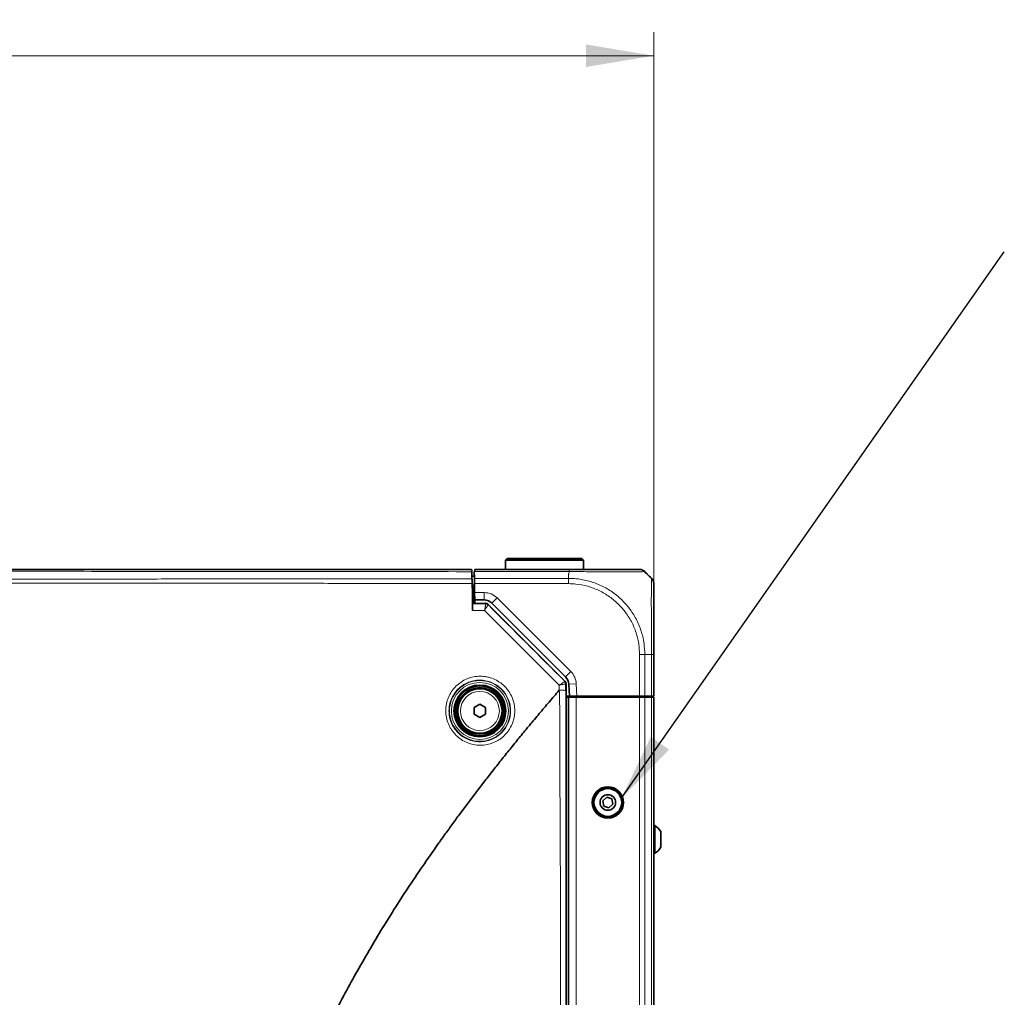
# Model space of a CAD drawing. Header units: millimetres. Extents: x 0 to 1118, y 0 to 864.
# Tile 195 of 256: x 499 to 566, y 504 to 570. Entities that reach past the tile are written whole.
import ezdxf

# ---------------------------------------------------------------- set-up
doc = ezdxf.new("R2010")
doc.units = ezdxf.units.MM
doc.styles.add('SLDTEXTSTYLE0', font='TXT', dxfattribs={"width": 0.605})
doc.dimstyles.new('SLDDIMSTYLE1', dxfattribs={"dimtxt": 3.175, "dimasz": 4.572, "dimexe": 0, "dimexo": 0.0625, "dimgap": 0.79375, "dimtad": 0, "dimtih": 1, "dimtoh": 1, "dimdec": 1, "dimlfac": 4, "dimrnd": 1e-09, "dimzin": 4, "dimdsep": 46, "dimtxsty": 'SLDTEXTSTYLE0', "dimsah": 1, "dimcen": 0.09, "dimadec": 0, "dimazin": 1, "dimtfac": 1, "dimtofl": 0, "dimtmove": 0, "dimatfit": 3, "dimfxl": 1, "dimfrac": 2, "dimtolj": 1, "dimtzin": 12, "dimarcsym": 0})
doc.dimstyles.new('SLDDIMSTYLE4', dxfattribs={"dimtxt": 0.18, "dimasz": 4.572, "dimexe": 0, "dimexo": 0.0625, "dimgap": 0, "dimtad": 0, "dimtih": 1, "dimtoh": 1, "dimdec": 0, "dimrnd": 1e-09, "dimzin": 0, "dimdsep": 46, "dimtxsty": 'Standard', "dimsah": 1, "dimcen": 0.09, "dimadec": 0, "dimazin": 0, "dimtfac": 4.572, "dimtdec": 0, "dimtofl": 0, "dimtmove": 0, "dimatfit": 3, "dimfxl": 1, "dimfrac": 2, "dimtolj": 1, "dimtzin": 0, "dimarcsym": 0})

# ---------------------------------------------------------------- blocks, each defined once
blk = doc.blocks.new('_D_10')
at = {"color": 7, "linetype": 'Continuous', "lineweight": 0}
for p, q in [((464.089, 570.412), (462.997, 570.412)), ((462.997, 570.412), (462.997, 565.54)), ((472.577, 570.412), (473.669, 570.412)), ((473.669, 570.412), (473.669, 565.54)), ((383.501, 529.101), (383.501, 569.576)), ((542.251, 529.101), (542.251, 569.576)), ((383.501, 567.976), (450.265, 567.976)), ((542.251, 567.976), (475.486, 567.976)), ((462.997, 565.54), (464.089, 565.54)), ((473.669, 565.54), (472.577, 565.54))]:
    blk.add_line(p, q, dxfattribs=at)
at = {"color": 7, "linetype": 'Continuous', "lineweight": 18}
for points in [[(383.501, 567.976), (388.073, 567.214), (388.073, 568.738)], [(542.251, 567.976), (537.679, 568.738), (537.679, 567.214)]]:
    blk.add_solid(points, dxfattribs=at)
at = {"color": 7, "linetype": 'Continuous', "lineweight": 18, "char_height": 3.175, "attachment_point": 1, "style": 'SLDTEXTSTYLE0'}
for s, insert in [('635.0', (450.992, 569.632)), ('25.0', (464.089, 569.632))]:
    blk.add_mtext(s, dxfattribs=dict(at, insert=insert))

msp = doc.modelspace()

# ---------------------------------------------------------------- linework, layer by layer
at = {"color": 7, "linetype": 'Continuous', "lineweight": 35}
for p, q in [((532.3633, 534.0014), (532.2383, 533.8764)), ((532.2383, 533.8764), (532.2383, 533.2514)), ((534.8758, 533.8764), (532.2383, 533.8764)), ((532.3633, 534.0014), (534.8758, 534.0014)), ((534.8758, 534.0014), (537.3883, 534.0014)), ((537.5133, 533.8764), (534.8758, 533.8764)), ((537.5133, 533.8764), (537.3883, 534.0014)), ((537.5133, 533.2514), (537.5133, 533.8764)), ((529.9376, 533.2514), (529.946, 533.2514)), ((529.9512, 533.1015), (529.9678, 532.6249)), ((530.1383, 533.105), (530.1234, 533.105)), ((530.1234, 533.105), (530.1314, 532.6479)), ((530.1532, 533.105), (530.1383, 533.105)), ((530.1532, 533.105), (530.1558, 533.2514)), ((530.1558, 533.2514), (536.5263, 533.2514)), ((541.8081, 532.9441), (542.1044, 532.6479)), ((530.1287, 532.8014), (529.9627, 532.8014)), ((530.1376, 532.2943), (530.1314, 532.6479)), ((530.1482, 531.6889), (530.1376, 532.2943)), ((529.9985, 531.7514), (529.9983, 531.7514)), ((530.0117, 531.7514), (529.9987, 531.7514)), ((530.014, 531.6514), (530.0883, 531.6514)), ((530.0883, 532.1764), (530.1397, 532.1764)), ((530.0883, 531.6764), (530.0883, 532.1764)), ((530.1484, 531.6764), (530.0883, 531.6764)), ((530.0883, 530.9515), (530.0883, 531.6764)), ((530.1383, 532.2514), (530.137, 532.1764)), ((530.1569, 531.1889), (530.1482, 531.6889)), ((530.0057, 530.9463), (530.0108, 530.9514)), ((530.0883, 531.3764), (530.0113, 531.3764)), ((530.7902, 531.1889), (530.1569, 531.1889)), ((530.1569, 531.1889), (530.161, 530.9517)), ((530.8247, 530.9529), (530.3865, 530.9521)), ((530.8247, 530.9529), (530.8802, 530.9639)), ((536.2973, 525.9925), (531.3205, 530.9693)), ((531.0569, 530.8907), (536.2526, 525.695)), ((542.2508, 527.5009), (542.2508, 524.6764)), ((536.3258, 525.5182), (536.3258, 445.9846)), ((536.5591, 524.6764), (536.5159, 525.5014)), ((536.5591, 524.6764), (536.3258, 524.6764)), ((536.3258, 524.6264), (536.4792, 524.6264)), ((536.4792, 524.6264), (536.5008, 524.6264)), ((536.5008, 446.8764), (536.5008, 524.6264)), ((536.5008, 524.6264), (537.0008, 524.6264)), ((537.0598, 524.6764), (536.5591, 524.6764)), ((537.0008, 524.6264), (541.2937, 524.6264)), ((537.0383, 524.6264), (537.0383, 524.6764)), ((541.2937, 524.6764), (537.0598, 524.6764)), ((537.5383, 524.6764), (537.5383, 524.6264)), ((537.7017, 524.6264), (537.7008, 524.6764)), ((540.5, 524.6264), (540.5009, 524.6764)), ((541.1008, 524.6764), (541.1008, 524.6264)), ((541.2258, 524.6264), (541.2258, 524.6764)), ((541.2517, 524.6264), (541.2508, 524.6764)), ((541.6473, 524.6764), (541.2937, 524.6764)), ((541.2937, 524.6264), (541.6473, 524.6264)), ((542.1044, 524.6764), (541.6473, 524.6764)), ((541.6473, 524.6264), (542.1044, 524.6264)), ((541.725, 524.6264), (541.7258, 524.6764)), ((541.7289, 524.6764), (541.7289, 524.6264)), ((541.7733, 524.6764), (541.7733, 524.6264)), ((542.2508, 524.6764), (542.1044, 524.6764)), ((542.1044, 524.6264), (542.2508, 524.6264)), ((542.2508, 446.8764), (542.2508, 524.6264)), ((530.1133, 523.9126), (530.5008, 524.1364)), ((530.1133, 523.4652), (530.1133, 523.9126)), ((530.5008, 524.1364), (530.8883, 523.9126)), ((530.8883, 523.9126), (530.8883, 523.4652)), ((530.5008, 523.2415), (530.1133, 523.4652)), ((530.8883, 523.4652), (530.5008, 523.2415)), ((539.0772, 517.8552), (538.8064, 517.6167)), ((538.8064, 517.6167), (538.8776, 517.2629)), ((539.4191, 517.7399), (539.0772, 517.8552)), ((539.4903, 517.3862), (539.4191, 517.7399)), ((538.8776, 517.2629), (539.2195, 517.1477)), ((539.2195, 517.1477), (539.4903, 517.3862)), ((542.3158, 515.9389), (542.2508, 515.9389)), ((542.3158, 514.0639), (542.3158, 515.9389)), ((542.7208, 514.4737), (542.7208, 515.5292)), ((542.2508, 514.0639), (542.3158, 514.0639))]:
    msp.add_line(p, q, dxfattribs=at)
at = {"color": 7, "linetype": 'Continuous', "lineweight": 18}
for p, q in [((536.5288, 533.105), (530.1532, 533.105)), ((536.5008, 532.9441), (536.5008, 532.6479)), ((530.1314, 532.6479), (536.5008, 532.6479)), ((536.5003, 532.2943), (530.1376, 532.2943)), ((530.1383, 532.2514), (529.9825, 532.2514)), ((530.1383, 532.2514), (530.1383, 532.1764)), ((530.1482, 531.6889), (530.7902, 531.6889)), ((530.7902, 531.1889), (530.7902, 531.6889)), ((530.8735, 530.9479), (530.8802, 530.9639)), ((531.3205, 530.9693), (531.6741, 531.3228)), ((531.6741, 531.3228), (536.6508, 526.346)), ((531.0569, 530.8907), (531.0503, 530.8747)), ((541.2937, 524.6764), (541.2937, 527.5009)), ((542.1044, 527.5014), (541.6472, 527.5014)), ((541.6473, 527.5013), (541.6473, 524.6764)), ((542.1044, 524.6764), (542.1044, 527.5013)), ((536.2973, 525.9925), (536.6508, 526.346)), ((536.2405, 525.69), (536.2526, 525.695)), ((535.8594, 525.0842), (535.859, 525.4311)), ((536.3258, 525.5182), (536.3137, 525.5132)), ((536.5159, 525.5014), (537.0152, 525.5276)), ((537.0152, 525.5276), (537.0598, 524.6764)), ((537.0008, 446.8764), (537.0008, 524.6264)), ((541.2937, 446.8764), (541.2937, 524.6264)), ((541.6473, 446.8764), (541.6473, 524.6264)), ((542.1044, 446.8764), (542.1044, 524.6264))]:
    msp.add_line(p, q, dxfattribs=at)
for radius in [2.0521, 1.9272, 1.3179]:
    msp.add_circle((530.5008, 523.6889), radius, dxfattribs=at)
at = {"color": 7, "linetype": 'Continuous', "lineweight": 35}
for centre, radius in [((530.5008, 523.6889), 1.75), ((530.5008, 523.6889), 1.6875), ((530.5008, 523.6889), 1.575), ((530.5008, 523.6889), 1.5), ((539.1483, 517.5014), 1.0625), ((539.1483, 517.5014), 0.9838), ((539.1483, 517.5014), 0.9375), ((539.1483, 517.5014), 0.5278)]:
    msp.add_circle(centre, radius, dxfattribs=at)
at = {"color": 7, "linetype": 'Continuous', "lineweight": 18}
for centre, radius, start, end in [((529.9343, 533.2394), 0.0124, 16.545577, 75.015469), ((530.7902, 530.4389), 1.25, 45, 90), ((530.8735, 530.6978), 0.25, 45.007476, 89.992524), ((535.7669, 525.4622), 1.25, 3, 45), ((536.0637, 525.5132), 0.25, 0.007476, 44.992524)]:
    msp.add_arc(centre, radius, start, end, dxfattribs=at)
at = {"color": 7, "linetype": 'Continuous', "lineweight": 35}
for centre, radius, start, end in [((530.7902, 530.4389), 0.75, 45, 90), ((530.8748, 530.6976), 0.249, 45.11177, 89.909848), ((536.0637, 525.5132), 0.25, 0.012968, 44.985808), ((535.7669, 525.4622), 0.75, 3, 45), ((541.7771, 515.0014), 1.0813, 29.216202, 60.117852), ((541.7771, 515.0014), 1.0812, 299.882148, 330.783798)]:
    msp.add_arc(centre, radius, start, end, dxfattribs=at)
for centre, major_axis in [((530.8801, 530.7139), (0.0957, 0.231)), ((536.0758, 525.5182), (0.231, 0.0957))]:
    msp.add_ellipse(centre, major_axis=major_axis, ratio=0.9998216, start_param=5.8905493, end_param=6.6758213, dxfattribs=at)
at = {"color": 7, "linetype": 'Continuous', "lineweight": 18}
for points, knots in [([(529.9512, 533.1015), (527.1298, 533.1037), (524.3156, 533.1065), (518.7058, 533.1114), (515.9089, 533.1137), (510.3349, 533.1188), (507.5568, 533.1216), (502.0125, 533.127), (499.2462, 533.1297), (493.7114, 533.1348), (490.9426, 533.1373), (486.7764, 533.1406), (485.3854, 533.1416), (482.5973, 533.1435), (481.1999, 533.1444), (478.4, 533.146), (476.9973, 533.1467), (474.1853, 533.1479), (472.7756, 533.1484), (469.9511, 533.1492), (468.537, 533.1495), (465.7049, 533.1499), (464.289, 533.15), (461.4579, 533.15), (460.0427, 533.1499), (457.2127, 533.1495), (455.7976, 533.1492), (452.9749, 533.1484), (451.5665, 533.1479), (448.755, 533.1467), (447.3516, 533.146), (443.15, 533.1436), (440.3626, 533.1416), (434.8073, 533.1372), (432.0389, 533.1348), (426.5041, 533.1297), (423.7378, 533.127), (418.1933, 533.1216), (415.4151, 533.1188), (411.2348, 533.115), (409.8392, 533.1138), (407.0431, 533.1114), (405.6423, 533.1102), (401.4347, 533.1065), (398.6218, 533.1037), (395.8005, 533.1015)], [0, 0, 0, 0, 0.0625, 0.0625, 0.125, 0.125, 0.1875, 0.1875, 0.25, 0.25, 0.3125, 0.3125, 0.34375, 0.34375, 0.375, 0.375, 0.40625, 0.40625, 0.4375, 0.4375, 0.46875, 0.46875, 0.5, 0.5, 0.53125, 0.53125, 0.5625, 0.5625, 0.59375, 0.59375, 0.625, 0.625, 0.6875, 0.6875, 0.75, 0.75, 0.8125, 0.8125, 0.875, 0.875, 0.90625, 0.90625, 0.9375, 0.9375, 1, 1, 1, 1]), ([(536.5007, 532.9441), (536.5022, 532.9467), (536.5111, 532.962), (536.5211, 533.0163), (536.5255, 533.0674), (536.5288, 533.1049)], [0, 0, 0, 0, 0.05123887, 0.3045526, 1, 1, 1, 1]), ([(541.6474, 533.1049), (541.6415, 533.1049), (541.6256, 533.1047), (541.4809, 533.1013), (541.1757, 533.0955), (540.7296, 533.0903), (540.1186, 533.0883), (539.3787, 533.0908), (538.5443, 533.0968), (537.6146, 533.1033), (536.9241, 533.1043), (536.5288, 533.1049)], [0, 0, 0, 0, 0.0627052, 0.17058, 0.281665, 0.3894284, 0.5004168, 0.6352696, 0.7422845, 0.8524245, 1, 1, 1, 1]), ([(529.979, 532.3049), (527.1551, 532.3068), (524.3405, 532.3102), (520.1313, 532.3138), (518.7302, 532.3149), (515.9325, 532.3168), (514.5364, 532.3175), (511.7489, 532.3199), (510.3574, 532.3215), (507.5784, 532.3246), (506.1908, 532.3261), (503.4187, 532.3294), (502.0341, 532.3312), (499.2663, 532.3345), (497.883, 532.3359), (493.7321, 532.3405), (490.9633, 532.3439), (486.7959, 532.3483), (485.4044, 532.3498), (482.6145, 532.3528), (481.2162, 532.3544), (478.4136, 532.3567), (477.0091, 532.3575), (474.1925, 532.3594), (472.7816, 532.3604), (469.9552, 532.3617), (468.5392, 532.3618), (465.7039, 532.3625), (464.2847, 532.3629), (461.4494, 532.3629), (460.0325, 532.3624), (457.2004, 532.3618), (455.7846, 532.3616), (452.957, 532.3604), (451.5461, 532.3594), (448.7294, 532.3575), (447.325, 532.3568), (444.5233, 532.3544), (443.126, 532.3528), (440.3368, 532.3497), (438.9449, 532.3482), (434.7774, 532.3438), (432.0091, 532.3405), (427.8585, 532.3359), (426.4754, 532.3345), (423.7078, 532.3312), (422.3233, 532.3294), (419.5515, 532.326), (418.1642, 532.3246), (415.3854, 532.3215), (413.9937, 532.3199), (409.8134, 532.3164), (407.019, 532.315), (401.4107, 532.3102), (398.5969, 532.3068), (395.7727, 532.3049)], [0, 0, 0, 0, 0.0625, 0.0625, 0.09375, 0.09375, 0.125, 0.125, 0.15625, 0.15625, 0.1875, 0.1875, 0.21875, 0.21875, 0.25, 0.25, 0.3125, 0.3125, 0.34375, 0.34375, 0.375, 0.375, 0.40625, 0.40625, 0.4375, 0.4375, 0.46875, 0.46875, 0.5, 0.5, 0.53125, 0.53125, 0.5625, 0.5625, 0.59375, 0.59375, 0.625, 0.625, 0.65625, 0.65625, 0.6875, 0.6875, 0.75, 0.75, 0.78125, 0.78125, 0.8125, 0.8125, 0.84375, 0.84375, 0.875, 0.875, 0.9375, 0.9375, 1, 1, 1, 1]), ([(395.7838, 532.6249), (398.6077, 532.6229), (401.4211, 532.6223), (407.0287, 532.618), (409.8229, 532.614), (414.0027, 532.6094), (415.3942, 532.6082), (418.1728, 532.6056), (419.56, 532.6042), (422.3315, 532.6016), (423.7158, 532.6004), (426.4831, 532.5976), (427.8661, 532.596), (432.0159, 532.5914), (434.7838, 532.5887), (438.9504, 532.5848), (440.342, 532.5837), (443.1305, 532.5819), (444.5275, 532.5813), (447.3285, 532.5796), (448.7325, 532.5785), (451.5486, 532.5772), (452.9592, 532.5769), (455.7861, 532.576), (457.2016, 532.5753), (460.0331, 532.5749), (461.4496, 532.5751), (464.2844, 532.5751), (465.7032, 532.5749), (468.538, 532.5753), (469.9537, 532.576), (472.7794, 532.5769), (474.19, 532.5772), (477.0059, 532.5785), (478.4101, 532.5795), (481.212, 532.5813), (482.61, 532.582), (485.3992, 532.5839), (486.7904, 532.5851), (490.9569, 532.5889), (493.7252, 532.5915), (497.8755, 532.5959), (499.2586, 532.5976), (502.0261, 532.6004), (503.4105, 532.6016), (506.1823, 532.6042), (507.5697, 532.6056), (510.3485, 532.6082), (511.7398, 532.6093), (514.5271, 532.6124), (515.9231, 532.6144), (518.7205, 532.6177), (520.1214, 532.619), (524.33, 532.6223), (527.1443, 532.6229), (529.9678, 532.6249)], [0, 0, 0, 0, 0.0625, 0.0625, 0.125, 0.125, 0.15625, 0.15625, 0.1875, 0.1875, 0.21875, 0.21875, 0.25, 0.25, 0.3125, 0.3125, 0.34375, 0.34375, 0.375, 0.375, 0.40625, 0.40625, 0.4375, 0.4375, 0.46875, 0.46875, 0.5, 0.5, 0.53125, 0.53125, 0.5625, 0.5625, 0.59375, 0.59375, 0.625, 0.625, 0.65625, 0.65625, 0.6875, 0.6875, 0.75, 0.75, 0.78125, 0.78125, 0.8125, 0.8125, 0.84375, 0.84375, 0.875, 0.875, 0.90625, 0.90625, 0.9375, 0.9375, 1, 1, 1, 1]), ([(541.2935, 527.5009), (541.2833, 527.7337), (541.263, 528.1993), (541.0948, 528.9214), (540.8031, 529.6448), (540.3885, 530.3185), (539.8741, 530.9173), (539.2706, 531.4264), (538.5668, 531.8447), (537.8013, 532.1337), (537.1023, 532.2754), (536.6654, 532.2891), (536.5003, 532.2942)], [0, 0, 0, 0, 0.09291466, 0.18581515, 0.29447761, 0.40316207, 0.50020129, 0.60862537, 0.71704406, 0.82556878, 0.93408084, 1, 1, 1, 1]), ([(536.5008, 532.6479), (536.678, 532.6423), (537.1434, 532.6278), (537.8958, 532.4813), (538.7174, 532.1768), (539.4821, 531.7314), (540.1334, 531.1854), (540.6862, 530.5407), (541.1298, 529.8144), (541.4362, 529.0362), (541.615, 528.2551), (541.6363, 527.7543), (541.6471, 527.5013)], [0, 0, 0, 0, 0.0657965, 0.1727607, 0.2828934, 0.389757, 0.4997969, 0.5968708, 0.7039461, 0.8142113, 0.9061257, 1, 1, 1, 1]), ([(542.1044, 527.5013), (542.1044, 527.6733), (542.1045, 528.1353), (542.1002, 528.8871), (542.0928, 529.7144), (542.0869, 530.4843), (542.0857, 531.1753), (542.0889, 531.7589), (542.095, 532.2101), (542.1026, 532.5663), (542.1037, 532.6179), (542.1043, 532.6479)], [0, 0, 0, 0, 0.0638809, 0.1715817, 0.2825247, 0.3900468, 0.5008149, 0.6162125, 0.7271686, 0.8416822, 1, 1, 1, 1]), ([(530.8752, 530.9466), (530.8774, 530.9444), (530.8791, 530.9395), (530.8812, 530.9243), (530.8817, 530.914), (530.8813, 530.8885), (530.8806, 530.8734), (530.8779, 530.8387), (530.8759, 530.8188), (530.8709, 530.776), (530.8679, 530.753), (530.8607, 530.7034), (530.8566, 530.677), (530.8477, 530.6227), (530.8428, 530.5947), (530.8323, 530.5367), (530.8265, 530.5066), (530.8206, 530.4771)], [0, 0, 0, 0, 0.125, 0.125, 0.25, 0.25, 0.375, 0.375, 0.5, 0.5, 0.625, 0.625, 0.75, 0.75, 0.875, 0.875, 1, 1, 1, 1]), ([(530.8206, 530.4771), (530.6932, 530.4771), (530.5658, 530.4771), (530.4383, 530.4772), (530.2912, 530.4772), (530.1442, 530.4773), (529.9971, 530.4773)], [0, 0, 0, 0, 0.0015373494, 0.0015373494, 0.0015373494, 0.0033122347, 0.0033122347, 0.0033122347, 0.0033122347]), ([(531.0505, 530.874), (531.0514, 530.8724), (531.0507, 530.8685), (531.0463, 530.856), (531.0425, 530.8475), (531.032, 530.8261), (531.0254, 530.8134), (531.0094, 530.7842), (531, 530.7675), (530.979, 530.7313), (530.9674, 530.7118), (530.9421, 530.6697), (530.9284, 530.6473), (530.8998, 530.6012), (530.8848, 530.5773), (530.8535, 530.5279), (530.837, 530.5023), (530.8206, 530.4771)], [0, 0, 0, 0, 0.125, 0.125, 0.25, 0.25, 0.375, 0.375, 0.5, 0.5, 0.625, 0.625, 0.75, 0.75, 0.875, 0.875, 1, 1, 1, 1]), ([(528.2107, 523.9369), (528.2259, 524.0903), (528.2561, 524.2406), (528.3223, 524.4582), (528.3479, 524.5297), (528.4062, 524.6703), (528.4391, 524.7399), (528.5472, 524.9419), (528.6314, 525.0676), (528.8233, 525.3016), (528.9324, 525.4108), (529.1665, 525.603), (529.2919, 525.687), (529.4926, 525.7946), (529.562, 525.8276), (529.7026, 525.886), (529.7739, 525.9116), (529.9908, 525.9776), (530.1392, 526.0076), (530.4442, 526.0382), (530.5966, 526.0383), (530.8229, 526.0165), (530.898, 526.0055), (531.0478, 525.9761), (531.1229, 525.9575), (531.3428, 525.8911), (531.4833, 525.8331), (531.7526, 525.6899), (531.8822, 525.6036), (532.1187, 525.41), (532.2268, 525.3024), (532.3733, 525.1244), (532.4196, 525.062), (532.505, 524.9344), (532.5444, 524.8688), (532.6525, 524.6669), (532.7115, 524.525), (532.8013, 524.2294), (532.831, 524.0796), (532.8535, 523.8517), (532.8573, 523.7753), (532.8573, 523.6214), (532.8534, 523.544), (532.8383, 523.3911), (532.8269, 523.3151), (532.7967, 523.1642), (532.7777, 523.0893), (532.7108, 522.8701), (532.6524, 522.7299), (532.5443, 522.5285), (532.5047, 522.4626), (532.4193, 522.3354), (532.3738, 522.2744), (532.2292, 522.0989), (532.122, 521.9919), (531.9446, 521.8467), (531.8829, 521.8012), (531.7566, 521.7171), (531.6268, 521.6396), (531.4901, 521.5751), (531.3499, 521.5172), (531.2776, 521.4914), (531.0589, 521.4253), (530.9107, 521.396), (530.685, 521.3738), (530.6092, 521.37), (530.4564, 521.37), (530.3799, 521.3738), (530.1534, 521.3962), (530.005, 521.4256), (529.7863, 521.4917), (529.7137, 521.5176), (529.5722, 521.5761), (529.5034, 521.6086), (529.3023, 521.7159), (529.1755, 521.8002), (528.9967, 521.9466), (528.9395, 521.9984), (528.8314, 522.1064), (528.7289, 522.2193), (528.6377, 522.3419), (528.5522, 522.4695), (528.5122, 522.5362), (528.4034, 522.7396), (528.345, 522.8806), (528.256, 523.1734), (528.2255, 523.3263), (528.1956, 523.6306), (528.1955, 523.7835), (528.2107, 523.9369)], [0, 0, 0, 0, 0.03125, 0.03125, 0.046875, 0.046875, 0.0625, 0.0625, 0.09375, 0.09375, 0.125, 0.125, 0.15625, 0.15625, 0.171875, 0.171875, 0.1875, 0.1875, 0.21875, 0.21875, 0.25, 0.25, 0.265625, 0.265625, 0.28125, 0.28125, 0.3125, 0.3125, 0.34375, 0.34375, 0.375, 0.375, 0.390625, 0.390625, 0.40625, 0.40625, 0.4375, 0.4375, 0.46875, 0.46875, 0.484375, 0.484375, 0.5, 0.5, 0.515625, 0.515625, 0.53125, 0.53125, 0.5625, 0.5625, 0.578125, 0.578125, 0.59375, 0.59375, 0.625, 0.625, 0.640625, 0.640625, 0.65625, 0.671875, 0.671875, 0.6875, 0.6875, 0.71875, 0.71875, 0.734375, 0.734375, 0.75, 0.75, 0.78125, 0.78125, 0.796875, 0.796875, 0.8125, 0.8125, 0.84375, 0.84375, 0.859375, 0.859375, 0.875, 0.890625, 0.890625, 0.90625, 0.90625, 0.9375, 0.9375, 0.96875, 0.96875, 1, 1, 1, 1]), ([(528.4231, 523.8939), (528.4093, 523.7567), (528.4092, 523.62), (528.4358, 523.3477), (528.463, 523.2109), (528.5426, 522.949), (528.595, 522.8228), (528.6927, 522.6408), (528.7286, 522.5812), (528.8052, 522.4672), (528.887, 522.3577), (528.979, 522.2569), (529.076, 522.1605), (529.1273, 522.1143), (529.2876, 521.9839), (529.4012, 521.909), (529.5813, 521.8137), (529.643, 521.7849), (529.7696, 521.733), (529.8345, 521.7102), (530.0301, 521.6518), (530.1627, 521.6261), (530.365, 521.6068), (530.4334, 521.6036), (530.5697, 521.6041), (530.6374, 521.6076), (530.8388, 521.628), (530.971, 521.6544), (531.1661, 521.7137), (531.2306, 521.7368), (531.3556, 521.7887), (531.4776, 521.8464), (531.5934, 521.9156), (531.7062, 521.9907), (531.7612, 522.0314), (531.9196, 522.1609), (532.0154, 522.2564), (532.1447, 522.4131), (532.1854, 522.4676), (532.2618, 522.5811), (532.2973, 522.64), (532.3941, 522.8198), (532.4464, 522.9451), (532.5066, 523.141), (532.5236, 523.208), (532.5507, 523.3429), (532.561, 523.4108), (532.5747, 523.5476), (532.5781, 523.6168), (532.5782, 523.7545), (532.5748, 523.8229), (532.5548, 524.0267), (532.5282, 524.1608), (532.4476, 524.4254), (532.3946, 524.5522), (532.2976, 524.7327), (532.2623, 524.7913), (532.1856, 524.9054), (532.1439, 524.9612), (532.0124, 525.12), (531.9155, 525.216), (531.7033, 525.3885), (531.587, 525.4652), (531.3458, 525.5923), (531.2198, 525.6436), (531.0229, 525.7021), (530.9558, 525.7184), (530.8219, 525.7442), (530.7547, 525.7537), (530.5524, 525.7723), (530.4161, 525.7717), (530.1441, 525.7434), (530.0117, 525.7162), (529.8182, 525.6566), (529.7546, 525.6336), (529.6292, 525.5811), (529.5673, 525.5516), (529.3884, 525.4552), (529.2766, 525.3801), (529.0678, 525.2083), (528.9705, 525.1108), (528.7993, 524.9019), (528.7241, 524.7897), (528.6274, 524.6093), (528.598, 524.5472), (528.5459, 524.4218), (528.523, 524.3581), (528.4639, 524.1641), (528.4369, 524.031), (528.4231, 523.8939)], [0, 0, 0, 0, 0.03125, 0.03125, 0.0625, 0.0625, 0.09375, 0.09375, 0.109375, 0.109375, 0.125, 0.140625, 0.140625, 0.15625, 0.15625, 0.1875, 0.1875, 0.203125, 0.203125, 0.21875, 0.21875, 0.25, 0.25, 0.265625, 0.265625, 0.28125, 0.28125, 0.3125, 0.3125, 0.328125, 0.328125, 0.34375, 0.359375, 0.359375, 0.375, 0.375, 0.40625, 0.40625, 0.421875, 0.421875, 0.4375, 0.4375, 0.46875, 0.46875, 0.484375, 0.484375, 0.5, 0.5, 0.515625, 0.515625, 0.53125, 0.53125, 0.5625, 0.5625, 0.59375, 0.59375, 0.609375, 0.609375, 0.625, 0.625, 0.65625, 0.65625, 0.6875, 0.6875, 0.71875, 0.71875, 0.734375, 0.734375, 0.75, 0.75, 0.78125, 0.78125, 0.8125, 0.8125, 0.828125, 0.828125, 0.84375, 0.84375, 0.875, 0.875, 0.90625, 0.90625, 0.9375, 0.9375, 0.953125, 0.953125, 0.96875, 0.96875, 1, 1, 1, 1]), ([(536.2405, 525.69), (536.2402, 525.6887), (536.2303, 525.6812), (536.1918, 525.654), (536.1642, 525.635), (536.0937, 525.5871), (536.0526, 525.5596), (535.983, 525.5131), (535.9591, 525.4972), (535.91, 525.4647), (535.8844, 525.4478), (535.859, 525.4311)], [0, 0, 0, 0, 0.25, 0.25, 0.5, 0.5, 0.75, 0.75, 0.875, 0.875, 1, 1, 1, 1]), ([(536.3137, 525.5133), (536.3124, 525.5145), (536.2999, 525.5133), (536.2529, 525.5064), (536.2198, 525.5008), (536.1357, 525.4856), (536.0871, 525.4764), (536.0048, 525.4604), (535.9766, 525.4548), (535.9189, 525.4433), (535.8888, 525.4372), (535.859, 525.4311)], [0, 0, 0, 0, 0.25, 0.25, 0.5, 0.5, 0.75, 0.75, 0.875, 0.875, 1, 1, 1, 1]), ([(535.8821, 446.1884), (535.8947, 446.5992), (535.9041, 447.0101), (535.916, 447.8319), (535.9187, 448.2428), (535.9218, 449.0647), (535.9224, 449.4756), (535.9246, 450.2975), (535.9259, 450.7084), (535.9321, 452.7631), (535.9358, 454.4068), (535.9413, 457.6944), (535.9441, 459.3381), (535.9486, 462.6256), (535.9503, 464.2694), (535.9533, 467.5569), (535.9546, 469.2007), (535.9575, 472.4882), (535.9592, 474.132), (535.9602, 477.4195), (535.9596, 479.0633), (535.9589, 482.3508), (535.9589, 483.9946), (535.9594, 488.9259), (535.9603, 492.2134), (535.9558, 497.1447), (535.9534, 498.7884), (535.9476, 502.076), (535.9442, 503.7197), (535.9421, 506.1854), (535.942, 507.0073), (535.9437, 508.6511), (535.9456, 509.473), (535.9456, 511.1167), (535.9438, 511.9386), (535.9371, 513.5824), (535.9323, 514.4042), (535.9231, 516.048), (535.9188, 516.8699), (535.9133, 518.5136), (535.9122, 519.3355), (535.9115, 520.9793), (535.912, 521.8012), (535.9066, 523.034), (535.9041, 523.4449), (535.8921, 524.2668), (535.8817, 524.6777), (535.8677, 525.0886)], [0, 0, 0, 0, 0.015625, 0.015625, 0.03125, 0.03125, 0.046875, 0.046875, 0.0625, 0.0625, 0.125, 0.125, 0.1875, 0.1875, 0.25, 0.25, 0.3125, 0.3125, 0.375, 0.375, 0.4375, 0.4375, 0.5, 0.5, 0.625, 0.625, 0.6875, 0.6875, 0.75, 0.75, 0.78125, 0.78125, 0.8125, 0.8125, 0.84375, 0.84375, 0.875, 0.875, 0.90625, 0.90625, 0.9375, 0.9375, 0.96875, 0.96875, 0.984375, 0.984375, 1, 1, 1, 1]), ([(535.8677, 525.0886), (535.9281, 525.0883), (535.986, 525.0876), (536.0669, 525.0861), (536.0923, 525.0855), (536.14, 525.0841), (536.1625, 525.0834), (536.2032, 525.0818), (536.2213, 525.0809), (536.2531, 525.079), (536.267, 525.078), (536.2892, 525.076), (536.2977, 525.0749), (536.3096, 525.0728), (536.3129, 525.0717), (536.3134, 525.0706)], [0, 0, 0, 0, 0.25, 0.25, 0.375, 0.375, 0.5, 0.5, 0.625, 0.625, 0.75, 0.75, 0.875, 0.875, 1, 1, 1, 1]), ([(536.3134, 525.0706), (536.3132, 524.6601), (536.3131, 524.2493), (536.313, 523.4279), (536.313, 523.0171), (536.313, 521.7849), (536.313, 520.9635), (536.3131, 519.3205), (536.3131, 518.4991), (536.3131, 516.8561), (536.313, 516.0347), (536.3129, 514.3917), (536.3128, 513.5702), (536.3128, 511.9273), (536.3128, 511.1058), (536.3128, 509.4629), (536.3129, 508.6414), (536.313, 506.9985), (536.313, 506.177), (536.313, 503.7126), (536.313, 502.0697), (536.313, 498.7838), (536.313, 497.1408), (536.3131, 492.212), (536.3132, 488.9262), (536.3133, 483.9973), (536.3133, 482.3544), (536.3134, 479.0685), (536.3134, 477.4256), (536.3135, 474.1397), (536.3136, 472.4968), (536.3137, 469.2109), (536.3138, 467.568), (536.3139, 464.2821), (536.314, 462.6392), (536.3141, 459.3533), (536.3142, 457.7104), (536.3144, 454.4245), (536.3145, 452.7816), (536.3146, 450.7279), (536.3146, 450.3172), (536.3146, 449.4957), (536.3147, 449.085), (536.3147, 448.2635), (536.3147, 447.8528), (536.3149, 447.0314), (536.3151, 446.6207), (536.3153, 446.21)], [0, 0, 0, 0, 0.015625, 0.015625, 0.03125, 0.03125, 0.0625, 0.0625, 0.09375, 0.09375, 0.125, 0.125, 0.15625, 0.15625, 0.1875, 0.1875, 0.21875, 0.21875, 0.25, 0.25, 0.3125, 0.3125, 0.375, 0.375, 0.5, 0.5, 0.5625, 0.5625, 0.625, 0.625, 0.6875, 0.6875, 0.75, 0.75, 0.8125, 0.8125, 0.875, 0.875, 0.9375, 0.9375, 0.953125, 0.953125, 0.96875, 0.96875, 0.984375, 0.984375, 1, 1, 1, 1])]:
    msp.add_open_spline(points, degree=3, knots=knots, dxfattribs=at)
at = {"color": 7, "linetype": 'Continuous', "lineweight": 35}
for points, knots in [([(395.8141, 533.2514), (398.6351, 533.2514), (401.4475, 533.2514), (405.6545, 533.2514), (407.0551, 533.2514), (409.8507, 533.2514), (411.2461, 533.2514), (415.4255, 533.2514), (418.2031, 533.2514), (423.7462, 533.2514), (426.5117, 533.2514), (432.0448, 533.2514), (434.8124, 533.2514), (440.366, 533.2514), (443.1527, 533.2514), (447.3533, 533.2514), (448.7565, 533.2514), (451.5675, 533.2514), (452.9757, 533.2514), (455.7981, 533.2514), (457.2131, 533.2514), (460.0428, 533.2514), (461.458, 533.2514), (464.2889, 533.2514), (465.7048, 533.2514), (468.5366, 533.2514), (469.9506, 533.2514), (472.7748, 533.2514), (474.1843, 533.2514), (476.9958, 533.2514), (478.3983, 533.2514), (481.1975, 533.2514), (482.5946, 533.2514), (485.382, 533.2514), (486.7726, 533.2514), (490.9375, 533.2514), (493.7054, 533.2514), (499.2386, 533.2514), (502.0041, 533.2514), (507.547, 533.2514), (510.3245, 533.2514), (515.8974, 533.2514), (518.6938, 533.2514), (524.3027, 533.2514), (527.1165, 533.2514), (529.9376, 533.2514)], [0, 0, 0, 0, 0.0625, 0.0625, 0.09375, 0.09375, 0.125, 0.125, 0.1875, 0.1875, 0.25, 0.25, 0.3125, 0.3125, 0.375, 0.375, 0.40625, 0.40625, 0.4375, 0.4375, 0.46875, 0.46875, 0.5, 0.5, 0.53125, 0.53125, 0.5625, 0.5625, 0.59375, 0.59375, 0.625, 0.625, 0.65625, 0.65625, 0.6875, 0.6875, 0.75, 0.75, 0.8125, 0.8125, 0.875, 0.875, 0.9375, 0.9375, 1, 1, 1, 1]), ([(529.9512, 533.1015), (529.9499, 533.1382), (529.9489, 533.1684), (529.9472, 533.2162), (529.9466, 533.2335), (529.9463, 533.2429)], [0, 0, 0, 0, 0.5, 0.5, 1, 1, 1, 1]), ([(536.5263, 533.2514), (536.8943, 533.2514), (537.5327, 533.2514), (538.3956, 533.2514), (539.1697, 533.2514), (539.8562, 533.2514), (540.4252, 533.2514), (540.844, 533.2514), (541.1334, 533.2514), (541.2733, 533.2514), (541.2883, 533.2514), (541.2937, 533.2514)], [0, 0, 0, 0, 0.1476521, 0.2562048, 0.3647764, 0.4995885, 0.6089422, 0.7182918, 0.8277419, 0.9371756, 1, 1, 1, 1]), ([(542.1101, 532.6382), (541.9995, 532.7471), (541.8395, 532.9046), (541.6691, 533.0563), (541.6165, 533.1031)], [0, 0, 0, 0, 0.6913844, 1, 1, 1, 1]), ([(541.6474, 533.1049), (541.6606, 533.0916), (541.7048, 533.0474), (541.7568, 532.9955), (541.7965, 532.9557), (541.8058, 532.9464), (541.8077, 532.9445), (541.8081, 532.9442)], [0, 0, 0, 0, 0.2452024, 0.8175352, 0.9606824, 0.9921507, 1, 1, 1, 1]), ([(529.979, 532.3049), (529.9769, 532.3649), (529.9749, 532.423), (529.9711, 532.5326), (529.9693, 532.582), (529.9678, 532.6249)], [0, 0, 0, 0, 0.5, 0.5, 1, 1, 1, 1]), ([(542.2508, 532.2942), (542.2508, 532.2659), (542.2508, 532.2175), (542.2508, 531.8802), (542.2508, 531.4582), (542.2508, 530.9133), (542.2508, 530.272), (542.2508, 529.5635), (542.2508, 528.7929), (542.2508, 528.0949), (542.2508, 527.6611), (542.2508, 527.5009)], [0, 0, 0, 0, 0.15841279, 0.2711139, 0.38383541, 0.4991898, 0.60833336, 0.71747761, 0.826751, 0.93600435, 1, 1, 1, 1]), ([(529.9971, 530.4773), (529.9971, 530.5087), (529.9972, 530.5394), (529.9975, 530.5996), (529.9977, 530.6292), (529.9981, 530.6859), (529.9984, 530.7126), (529.999, 530.763), (529.9994, 530.7868), (530.0002, 530.8296), (530.0006, 530.8488), (530.0015, 530.8825), (530.002, 530.8971), (530.0035, 530.9323), (530.0046, 530.9452), (530.0057, 530.9463)], [0, 0, 0, 0, 0.125, 0.125, 0.25, 0.25, 0.375, 0.375, 0.5, 0.5, 0.625, 0.625, 0.75, 0.75, 1, 1, 1, 1]), ([(530.0057, 530.9463), (530.1326, 530.9465), (530.2595, 530.9468), (530.3865, 530.947), (530.5488, 530.9473), (530.7111, 530.9476), (530.8735, 530.9479)], [0, 0, 0, 0, 0.0015314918, 0.0015314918, 0.0015314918, 0.0034900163, 0.0034900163, 0.0034900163, 0.0034900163]), ([(514.9537, 475.7514), (514.941, 475.8413), (514.9157, 476.0209), (514.8803, 476.2907), (514.847, 476.5608), (514.8158, 476.8312), (514.7868, 477.1019), (514.7598, 477.3729), (514.735, 477.6444), (514.7123, 477.9163), (514.6917, 478.1887), (514.6732, 478.4616), (514.6568, 478.7351), (514.6424, 479.0092), (514.6082, 479.7776), (514.5877, 481.0501), (514.6445, 482.8102), (514.7824, 484.5699), (514.9965, 486.3099), (515.2862, 488.0556), (515.6414, 489.7662), (516.0609, 491.4636), (516.6938, 493.6835), (517.6157, 496.3934), (518.9216, 499.6028), (520.3828, 502.7118), (522.0231, 505.8142), (523.4737, 508.2989), (524.7031, 510.2739), (525.6376, 511.7182), (526.6264, 513.1913), (527.4753, 514.4119), (528.1632, 515.3766), (528.6726, 516.08), (529.195, 516.7905), (529.7307, 517.508), (530.2799, 518.2328), (530.8427, 518.9649), (531.4193, 519.7042), (532.01, 520.451), (532.615, 521.2051), (533.2345, 521.9667), (533.8686, 522.7359), (534.5178, 523.5125), (535.1818, 524.297), (535.6325, 524.8206), (535.8594, 525.0842)], [0, 0, 0, 0, 0.0048907, 0.009778, 0.0146629, 0.0195465, 0.0244299, 0.0293143, 0.0342008, 0.0390905, 0.0439845, 0.0488841, 0.0537903, 0.0587042, 0.0636271, 0.0951035, 0.1269943, 0.1581597, 0.1899745, 0.2214134, 0.2537094, 0.2845712, 0.3163462, 0.3793753, 0.4408432, 0.5061436, 0.5678207, 0.633377, 0.6637992, 0.695132, 0.7274064, 0.7606533, 0.7761765, 0.7919279, 0.8079109, 0.8241288, 0.8405849, 0.8572827, 0.8742257, 0.8914174, 0.9088614, 0.9265615, 0.9445215, 0.9627452, 0.9812366, 1, 1, 1, 1])]:
    msp.add_open_spline(points, degree=3, knots=knots, dxfattribs=at)
for points in [[(529.9463, 533.2429), (529.9461, 533.2486), (529.946, 533.2514), (529.946, 533.2514)], [(541.6474, 533.1049), (541.6229, 533.1268), (541.574, 533.1705), (541.4862, 533.2159), (541.392, 533.2459), (541.3265, 533.2496), (541.2937, 533.2514)], [(529.9983, 531.7514), (529.9919, 531.9359), (529.9855, 532.1204), (529.979, 532.3049)], [(542.1044, 532.6479), (542.1262, 532.6234), (542.1699, 532.5745), (542.2154, 532.4867), (542.2453, 532.3925), (542.249, 532.3271), (542.2508, 532.2943)], [(529.9971, 530.4773), (529.9976, 530.902), (529.998, 531.3267), (529.9985, 531.7514)], [(530.0117, 531.7514), (530.0114, 531.4847), (530.0111, 531.2181), (530.0108, 530.9514)], [(530.0108, 530.9514), (530.136, 530.9516), (530.2613, 530.9518), (530.3865, 530.9521)], [(535.8594, 525.0842), (535.8622, 525.0857), (535.865, 525.0871), (535.8677, 525.0886)], [(536.3137, 525.5132), (536.3136, 525.3657), (536.3135, 525.2181), (536.3134, 525.0706)]]:
    msp.add_open_spline(points, degree=3, dxfattribs=at)
at = {"color": 7, "linetype": 'Continuous', "lineweight": 18}
for points in [[(536.5288, 533.1049), (536.5285, 533.1268), (536.5281, 533.1705), (536.5275, 533.2159), (536.5269, 533.2459), (536.5265, 533.2496), (536.5263, 533.2514)], [(536.5008, 532.648), (536.5007, 532.6235), (536.5007, 532.5746), (536.5005, 532.4867), (536.5004, 532.3925), (536.5003, 532.327), (536.5003, 532.2942)], [(530.8752, 530.9466), (530.8745, 530.9473), (530.8739, 530.9477), (530.8735, 530.9479)], [(535.859, 525.4311), (534.1798, 527.1131), (532.5004, 528.7951), (530.8206, 530.4771)], [(531.0503, 530.8747), (531.0502, 530.8746), (531.0503, 530.8744), (531.0505, 530.874)], [(531.0505, 530.874), (532.7806, 529.1458), (534.5106, 527.4179), (536.2405, 525.69)], [(541.6473, 527.5013), (541.6228, 527.5013), (541.5739, 527.5012), (541.4862, 527.5011), (541.392, 527.501), (541.3265, 527.5009), (541.2937, 527.5009)], [(542.1045, 527.5013), (542.1263, 527.5013), (542.17, 527.5012), (542.2154, 527.5011), (542.2453, 527.501), (542.249, 527.5009), (542.2508, 527.5009)], [(536.2405, 525.69), (536.2405, 525.69), (536.2405, 525.69), (536.2405, 525.69)], [(536.3137, 525.5132), (536.3137, 525.5132), (536.3137, 525.5132), (536.3137, 525.5133)]]:
    msp.add_open_spline(points, degree=3, dxfattribs=at)

# ---------------------------------------------------------------- dimensions: what is measured, and where the dimension line sits
dim = msp.add_linear_dim(base=(383.5008, 567.9759), p1=(542.2508, 527.5009), p2=(383.5008, 527.5009), dimstyle='SLDDIMSTYLE1', dxfattribs=at)
dim.commit()
dim.dimension.update_dxf_attribs({"geometry": '_D_10', "text_midpoint": (462.8758, 567.9759), "dimtype": 160})

# ---------------------------------------------------------------- leaders
at = {"color": 7, "linetype": 'Continuous', "lineweight": 0}
msp.add_leader([(540.0495, 517.7599), (565.9377, 554.7122)], dimstyle='SLDDIMSTYLE4', dxfattribs=at)

doc.saveas('drawing.dxf')
